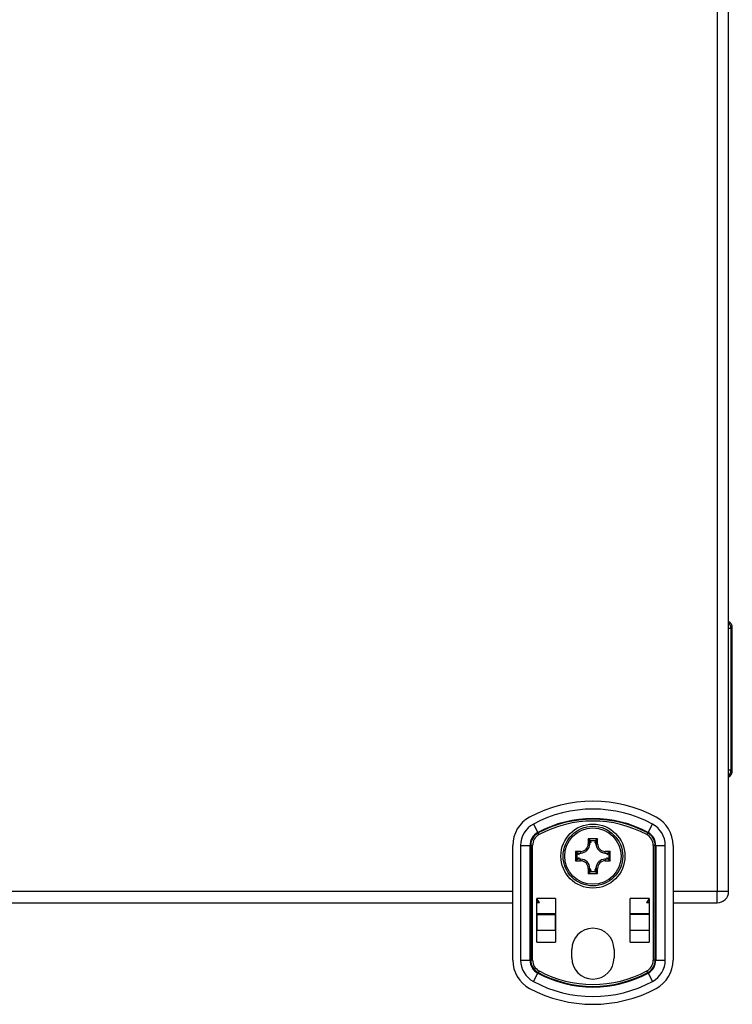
# Model space of a CAD drawing. Header units: inches. Extents: x 5.1 to 81, y 4.4 to 51.
# Tile 11 of 56: x 10.3 to 15.6, y 18.8 to 26. Entities that reach past the tile are written whole.
import ezdxf

# ---------------------------------------------------------------- set-up
doc = ezdxf.new("R2010")
doc.units = ezdxf.units.IN
doc.header["$MEASUREMENT"] = 0
doc.layers.add('Visible Edges(ANSI)', color=7, linetype='Continuous', lineweight=25)
doc.layers.add('Visible Tangent Edges(ANSI)', color=7, linetype='Continuous', lineweight=25)

msp = doc.modelspace()

# ---------------------------------------------------------------- linework, layer by layer
at = {"layer": 'Visible Edges(ANSI)'}
for p, q in [((15.5529, 19.6061), (15.5529, 35.4381)), ((15.5801, 20.4985), (15.5801, 21.5457)), ((13.9624, 19.0995), (13.9624, 19.9447)), ((15.1435, 19.9447), (15.1435, 19.0995)), ((7.1435, 19.5221), (13.9624, 19.5221)), ((14.1393, 19.5536), (14.1394, 19.5536)), ((14.1393, 19.2316), (14.1393, 19.5536)), ((14.1393, 19.5221), (14.1394, 19.5221)), ((14.1591, 19.5221), (14.1394, 19.5536)), ((14.1394, 19.5536), (14.1394, 19.5221)), ((14.1591, 19.5221), (14.1394, 19.5221)), ((14.1394, 19.4434), (14.1394, 19.5221)), ((14.2772, 19.5536), (14.2772, 19.4434)), ((14.2772, 19.5536), (14.2773, 19.5536)), ((14.2772, 19.5221), (14.2773, 19.5221)), ((14.2773, 19.5536), (14.2773, 19.2316)), ((14.8285, 19.5536), (14.8286, 19.5536)), ((14.8285, 19.2316), (14.8285, 19.5536)), ((14.8285, 19.5221), (14.8286, 19.5221)), ((14.8286, 19.4434), (14.8286, 19.5536)), ((14.9664, 19.5536), (14.9467, 19.5221)), ((14.9664, 19.5221), (14.9467, 19.5221)), ((14.9664, 19.5221), (14.9664, 19.5536)), ((14.9664, 19.5536), (14.9665, 19.5536)), ((14.9664, 19.5221), (14.9665, 19.5221)), ((14.9664, 19.5221), (14.9664, 19.4434)), ((14.9665, 19.5536), (14.9665, 19.2316)), ((15.1435, 19.5221), (15.4689, 19.5221)), ((14.1394, 19.4434), (14.2772, 19.4434)), ((14.1394, 19.4434), (14.1394, 19.4363)), ((14.2772, 19.4363), (14.2772, 19.4434)), ((14.8286, 19.4434), (14.9664, 19.4434)), ((14.8286, 19.4363), (14.8286, 19.4434)), ((14.9664, 19.4434), (14.9664, 19.4363)), ((14.1394, 19.4363), (14.1394, 19.319)), ((14.2772, 19.319), (14.2772, 19.4363)), ((14.8286, 19.319), (14.8286, 19.4363)), ((14.9664, 19.4363), (14.9664, 19.319)), ((14.1394, 19.2316), (14.1394, 19.319)), ((14.2772, 19.319), (14.2772, 19.2316)), ((14.8286, 19.2316), (14.8286, 19.319)), ((14.9664, 19.319), (14.9664, 19.2316)), ((14.1394, 19.2316), (14.1393, 19.2316)), ((14.2773, 19.2316), (14.2772, 19.2316)), ((14.8286, 19.2316), (14.8285, 19.2316)), ((14.9665, 19.2316), (14.9664, 19.2316)), ((14.3969, 19.1161), (14.3969, 19.1781)), ((14.7089, 19.1781), (14.7089, 19.1161))]:
    msp.add_line(p, q, dxfattribs=at)
for radius in [0.2362, 0.2195]:
    msp.add_circle((14.5529, 19.8661), radius, dxfattribs=at)
for centre, radius, start, end in [((15.5211, 21.5457), 0.0591, 0, 57.3562), ((15.5211, 20.4985), 0.0591, 302.6438, 0), ((14.5529, 19.2859), 0.9843, 61.72629, 118.27371), ((14.1986, 19.9447), 0.2362, 118.27371, 180), ((14.9073, 19.9447), 0.2362, 0, 61.72629), ((15.4689, 19.6061), 0.084, 270, 0), ((14.5529, 19.1781), 0.156, 0, 180), ((14.1986, 19.0995), 0.2362, 180, 241.72629), ((14.5529, 19.1161), 0.156, 180, 0), ((14.9073, 19.0995), 0.2362, 298.27371, 0), ((14.5529, 19.7583), 0.9843, 241.72629, 298.27371)]:
    msp.add_arc(centre, radius, start, end, dxfattribs=at)
at = {"layer": 'Visible Tangent Edges(ANSI)'}
for p, q in [((15.4689, 35.4381), (15.4689, 19.6061)), ((15.5529, 21.5457), (15.5694, 21.5457)), ((15.5801, 21.5457), (15.5694, 21.5457)), ((15.5694, 21.5457), (15.5694, 20.4985)), ((15.5694, 20.4985), (15.5529, 20.4985)), ((15.5694, 20.4985), (15.5801, 20.4985)), ((14.114, 20.1019), (14.147, 20.0406)), ((14.9589, 20.0406), (14.9918, 20.1019)), ((14.1492, 20.0364), (14.147, 20.0406)), ((14.1558, 20.0242), (14.1492, 20.0364)), ((14.9566, 20.0364), (14.95, 20.0242)), ((14.9566, 20.0364), (14.9589, 20.0406)), ((14.5185, 19.9938), (14.5185, 19.9567)), ((14.5874, 19.9938), (14.5185, 19.9938)), ((14.5185, 19.9938), (14.5339, 19.9822)), ((14.53, 19.9784), (14.5185, 19.9938)), ((14.5303, 19.9567), (14.5185, 19.9567)), ((14.5303, 19.9567), (14.5303, 19.978)), ((14.5303, 19.978), (14.5362, 19.9635)), ((14.5303, 19.9567), (14.5362, 19.9567)), ((14.5339, 19.9822), (14.572, 19.9822)), ((14.5401, 19.9675), (14.5342, 19.9818)), ((14.5717, 19.9818), (14.5658, 19.9675)), ((14.5697, 19.9635), (14.5756, 19.978)), ((14.5756, 19.9567), (14.5697, 19.9567)), ((14.572, 19.9822), (14.5874, 19.9938)), ((14.5756, 19.978), (14.5756, 19.9567)), ((14.5756, 19.9567), (14.5874, 19.9567)), ((14.5874, 19.9938), (14.5758, 19.9784)), ((14.5874, 19.9567), (14.5874, 19.9938)), ((14.02, 19.9447), (14.0896, 19.9447)), ((14.02, 19.9447), (14.02, 19.0995)), ((14.0896, 19.0995), (14.0896, 19.9447)), ((14.0944, 19.9447), (14.0896, 19.9447)), ((14.0944, 19.9447), (14.0944, 19.0995)), ((14.1083, 19.9447), (14.0944, 19.9447)), ((14.1083, 19.0995), (14.1083, 19.9447)), ((14.4253, 19.9006), (14.4253, 19.8317)), ((14.4624, 19.9006), (14.4253, 19.9006)), ((14.4368, 19.8851), (14.4253, 19.9006)), ((14.4253, 19.9006), (14.4407, 19.889)), ((14.4368, 19.8471), (14.4368, 19.8851)), ((14.4372, 19.8849), (14.4516, 19.879)), ((14.4411, 19.8888), (14.4624, 19.8888)), ((14.4555, 19.8828), (14.4411, 19.8888)), ((14.4624, 19.9006), (14.4624, 19.8888)), ((14.4624, 19.8888), (14.4624, 19.8828)), ((14.6806, 19.9006), (14.6435, 19.9006)), ((14.6435, 19.8888), (14.6435, 19.9006)), ((14.6435, 19.8888), (14.6435, 19.8828)), ((14.6435, 19.8888), (14.6648, 19.8888)), ((14.6648, 19.8888), (14.6504, 19.8828)), ((14.6543, 19.879), (14.6686, 19.8849)), ((14.6652, 19.889), (14.6806, 19.9006)), ((14.6806, 19.9006), (14.6691, 19.8851)), ((14.6691, 19.8851), (14.6691, 19.8471)), ((14.6806, 19.8317), (14.6806, 19.9006)), ((14.9975, 19.9447), (14.9975, 19.0995)), ((15.0115, 19.9447), (14.9975, 19.9447)), ((15.0115, 19.0995), (15.0115, 19.9447)), ((15.0115, 19.9447), (15.0162, 19.9447)), ((15.0162, 19.9447), (15.0858, 19.9447)), ((15.0162, 19.9447), (15.0162, 19.0995)), ((15.0858, 19.0995), (15.0858, 19.9447)), ((14.4253, 19.8317), (14.4368, 19.8471)), ((14.4407, 19.8432), (14.4253, 19.8317)), ((14.4253, 19.8317), (14.4624, 19.8317)), ((14.4516, 19.8533), (14.4372, 19.8473)), ((14.4411, 19.8434), (14.4555, 19.8494)), ((14.4624, 19.8434), (14.4411, 19.8434)), ((14.4624, 19.8434), (14.4624, 19.8494)), ((14.4624, 19.8317), (14.4624, 19.8434)), ((14.6435, 19.8434), (14.6435, 19.8494)), ((14.6648, 19.8434), (14.6435, 19.8434)), ((14.6435, 19.8434), (14.6435, 19.8317)), ((14.6435, 19.8317), (14.6806, 19.8317)), ((14.6504, 19.8494), (14.6648, 19.8434)), ((14.6686, 19.8473), (14.6543, 19.8533)), ((14.6806, 19.8317), (14.6652, 19.8432)), ((14.6691, 19.8471), (14.6806, 19.8317)), ((14.5185, 19.7756), (14.5303, 19.7756)), ((14.5185, 19.7756), (14.5185, 19.7384)), ((14.5185, 19.7384), (14.53, 19.7538)), ((14.5339, 19.75), (14.5185, 19.7384)), ((14.5185, 19.7384), (14.5874, 19.7384)), ((14.5303, 19.7756), (14.5362, 19.7756)), ((14.5303, 19.7542), (14.5303, 19.7756)), ((14.5362, 19.7687), (14.5303, 19.7542)), ((14.572, 19.75), (14.5339, 19.75)), ((14.5342, 19.7504), (14.5401, 19.7647)), ((14.5658, 19.7647), (14.5717, 19.7504)), ((14.5756, 19.7756), (14.5697, 19.7756)), ((14.5756, 19.7542), (14.5697, 19.7687)), ((14.5874, 19.7384), (14.572, 19.75)), ((14.5756, 19.7756), (14.5756, 19.7542)), ((14.5874, 19.7756), (14.5756, 19.7756)), ((14.5758, 19.7538), (14.5874, 19.7384)), ((14.5874, 19.7384), (14.5874, 19.7756)), ((13.9624, 19.6061), (7.1435, 19.6061)), ((15.4689, 19.6061), (15.1435, 19.6061)), ((15.5529, 19.6061), (15.4689, 19.6061)), ((15.4689, 19.5221), (15.4689, 19.6061)), ((14.2772, 19.5536), (14.1394, 19.5536)), ((14.9664, 19.5536), (14.8286, 19.5536)), ((14.1394, 19.4363), (14.2772, 19.4363)), ((14.9664, 19.4363), (14.8286, 19.4363)), ((14.2772, 19.319), (14.1394, 19.319)), ((14.9664, 19.319), (14.8286, 19.319)), ((14.1394, 19.2316), (14.2772, 19.2316)), ((14.8286, 19.2316), (14.9664, 19.2316)), ((14.02, 19.0995), (14.0896, 19.0995)), ((14.0944, 19.0995), (14.0896, 19.0995)), ((14.1083, 19.0995), (14.0944, 19.0995)), ((15.0115, 19.0995), (14.9975, 19.0995)), ((15.0115, 19.0995), (15.0162, 19.0995)), ((15.0162, 19.0995), (15.0858, 19.0995)), ((14.1558, 19.02), (14.1492, 19.0078)), ((14.9566, 19.0078), (14.95, 19.02)), ((14.114, 18.9423), (14.147, 19.0036)), ((14.1492, 19.0078), (14.147, 19.0036)), ((14.9566, 19.0078), (14.9589, 19.0036)), ((14.9589, 19.0036), (14.9918, 18.9423))]:
    msp.add_line(p, q, dxfattribs=at)
msp.add_circle((14.5529, 19.8661), 0.2077, dxfattribs=at)
for centre, radius, start, end in [((14.5529, 19.2859), 0.9266, 61.72629, 118.27371), ((14.1986, 19.9447), 0.1786, 118.27371, 180), ((14.5529, 19.2859), 0.857, 61.72629, 118.27371), ((14.5529, 19.2859), 0.8522, 61.72629, 118.27371), ((14.5529, 19.2859), 0.8383, 61.72629, 118.27371), ((14.9073, 19.9447), 0.1786, 0, 61.72629), ((14.1986, 19.9447), 0.109, 118.27371, 180), ((14.1986, 19.9447), 0.1042, 118.27371, 180), ((14.1986, 19.9447), 0.0903, 118.27371, 180), ((14.9073, 19.9447), 0.0903, 0, 61.72629), ((14.9073, 19.9447), 0.1042, 0, 61.72629), ((14.9073, 19.9447), 0.109, 0, 61.72629), ((14.4624, 19.9567), 0.0679, 270, 0), ((14.4624, 19.9567), 0.0561, 270, 0), ((14.6435, 19.9567), 0.0679, 180, 270), ((14.6435, 19.9567), 0.0561, 180, 270), ((14.4624, 19.7756), 0.0679, 0, 90), ((14.4624, 19.7756), 0.0561, 0, 90), ((14.6435, 19.7756), 0.0679, 90, 180), ((14.6435, 19.7756), 0.0561, 90, 180), ((14.1986, 19.0995), 0.1786, 180, 241.72629), ((14.1986, 19.0995), 0.109, 180, 241.72629), ((14.1986, 19.0995), 0.1042, 180, 241.72629), ((14.1986, 19.0995), 0.0903, 180, 241.72629), ((14.9073, 19.0995), 0.0903, 298.27371, 0), ((14.9073, 19.0995), 0.1042, 298.27371, 0), ((14.9073, 19.0995), 0.109, 298.27371, 0), ((14.9073, 19.0995), 0.1786, 298.27371, 0), ((14.5529, 19.7583), 0.8383, 241.72629, 298.27371), ((14.5529, 19.7583), 0.9266, 241.72629, 298.27371), ((14.5529, 19.7583), 0.857, 241.72629, 298.27371), ((14.5529, 19.7583), 0.8522, 241.72629, 298.27371)]:
    msp.add_arc(centre, radius, start, end, dxfattribs=at)
for centre, major_axis, ratio, start_param, end_param in [((15.5136, 21.5457), (0, 0.0591), 0.945519, 4.712389, 5.500841), ((15.5136, 20.4985), (0, 0.0591), 0.945519, 3.923937, 4.712389), ((14.5339, 19.9784), (0.00278, 0.00278), 0.957668, 0.807019, 2.334574), ((14.5185, 19.9777), (0.0118, 0), 0.283409, 0.087266, 0.20944), ((14.5342, 19.978), (0.00364, 0.0015), 0.974585, 1.189307, 2.741981), ((14.5185, 19.9815), (-0.0157, 0), 0.212557, 3.228859, 3.351032), ((14.5874, 19.9815), (-0.0157, 0), 0.212557, 6.073746, 6.195919), ((14.5717, 19.978), (0.00364, -0.0015), 0.974585, 0.399611, 1.952286), ((14.572, 19.9784), (0.00278, -0.00278), 0.957668, 0.807019, 2.334574), ((14.5874, 19.9777), (0.0118, 0), 0.283409, 2.932153, 3.054326), ((14.4407, 19.8851), (0.00278, 0.00278), 0.957668, 0.807019, 2.334574), ((14.4375, 19.9006), (0, -0.0157), 0.212557, 6.073746, 6.195919), ((14.4411, 19.8849), (0.0015, 0.00364), 0.974585, 0.399611, 1.952286), ((14.4414, 19.9006), (0, 0.0118), 0.283409, 2.932153, 3.054326), ((14.6645, 19.9006), (0, -0.0118), 0.283409, 0.087266, 0.20944), ((14.6648, 19.8849), (0.0015, -0.00364), 0.974585, 1.189307, 2.741981), ((14.6652, 19.8851), (0.00278, -0.00278), 0.957668, 0.807019, 2.334574), ((14.6684, 19.9006), (0, 0.0157), 0.212557, 3.228859, 3.351032), ((14.4375, 19.8317), (0, -0.0157), 0.212557, 3.228859, 3.351032), ((14.4407, 19.8471), (-0.00278, 0.00278), 0.957668, 0.807019, 2.334574), ((14.4411, 19.8473), (-0.0015, 0.00364), 0.974585, 1.189307, 2.741981), ((14.4414, 19.8317), (0, 0.0118), 0.283409, 0.087266, 0.20944), ((14.6648, 19.8473), (0.0015, 0.00364), 0.974585, 3.541204, 5.093879), ((14.6645, 19.8317), (0, -0.0118), 0.283409, 2.932153, 3.054326), ((14.6652, 19.8471), (0.00278, 0.00278), 0.957668, 3.948611, 5.476167), ((14.6684, 19.8317), (0, 0.0157), 0.212557, 6.073746, 6.195919), ((14.5185, 19.7545), (-0.0118, 0), 0.283409, 2.932153, 3.054326), ((14.5339, 19.7538), (-0.00278, 0.00278), 0.957668, 0.807019, 2.334574), ((14.5342, 19.7542), (-0.00364, 0.0015), 0.974585, 0.399611, 1.952286), ((14.5185, 19.7507), (0.0157, 0), 0.212557, 6.073746, 6.195919), ((14.5717, 19.7542), (-0.00364, -0.0015), 0.974585, 1.189307, 2.741981), ((14.5874, 19.7507), (0.0157, 0), 0.212557, 3.228859, 3.351032), ((14.572, 19.7538), (-0.00278, -0.00278), 0.957668, 0.807019, 2.334574), ((14.5874, 19.7545), (-0.0118, 0), 0.283409, 0.087266, 0.20944)]:
    msp.add_ellipse(centre, major_axis=major_axis, ratio=ratio, start_param=start_param, end_param=end_param, dxfattribs=at)

doc.saveas('drawing.dxf')
